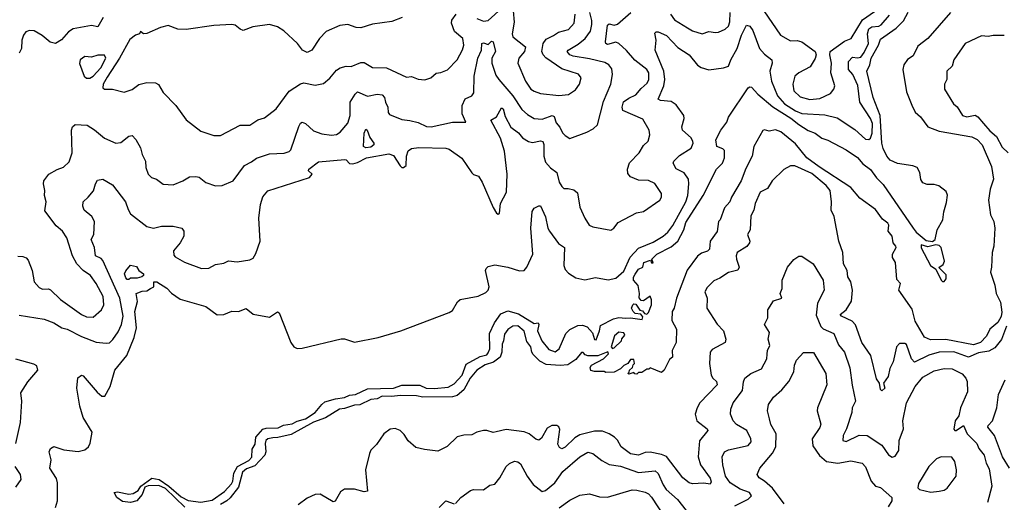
# Model space of a CAD drawing. Extents: x 1468344 to 1613994, y 525695 to 643861.
# Tile 170 of 256: x 1523916 to 1529944, y 569386 to 572341. Entities that reach past the tile are written whole.
import ezdxf

# ---------------------------------------------------------------- set-up
doc = ezdxf.new("R2010")
doc.units = 0

msp = doc.modelspace()

# ---------------------------------------------------------------- linework, layer by layer
at = {"layer": '0CON10XD'}
for points in [[(1526715, 572347.9), (1526755, 572331.1), (1526785, 572336.2), (1526867.7, 572412.3)], [(1523905, 570891.8), (1523935, 570890.9), (1523955, 570882.9), (1523968, 570868), (1523992.1, 570805), (1524005, 570736), (1524035, 570700), (1524055, 570690), (1524092.1, 570692.1), (1524105, 570687.1), (1524165, 570627.8), (1524294.4, 570535), (1524325, 570521.5), (1524365, 570519.1), (1524417.8, 570565), (1524430.8, 570595), (1524426.9, 570645), (1524384.6, 570725), (1524350, 570775), (1524304.7, 570804.7), (1524265.4, 570845.4), (1524238.6, 570895), (1524204, 571005), (1524177.5, 571045), (1524139.2, 571079.2), (1524069.5, 571169.5), (1524079.1, 571225), (1524068.1, 571265), (1524070.9, 571295), (1524062.5, 571335), (1524064.4, 571355), (1524095, 571394.2), (1524146.4, 571423.6), (1524185, 571437.8), (1524219.8, 571470.2), (1524236.9, 571525), (1524233.2, 571665), (1524239.6, 571685), (1524255, 571698.8), (1524330, 571695), (1524375, 571667.1), (1524435, 571614.4), (1524505, 571584.5), (1524535, 571588.2), (1524585, 571628), (1524605, 571632), (1524627.9, 571607.9), (1524655.4, 571555.4), (1524666.7, 571515), (1524686.7, 571475), (1524688.6, 571435), (1524702.9, 571395), (1524724, 571375), (1524754.4, 571364.4), (1524795, 571333.3), (1524855, 571328.8), (1524915.8, 571354.2), (1524955, 571378.8), (1524995, 571381.4), (1525015, 571375.8), (1525055, 571344.2), (1525114.2, 571324.2), (1525155, 571326), (1525223.3, 571355), (1525292, 571448), (1525335, 571469.4), (1525365, 571493.1), (1525445, 571520), (1525535, 571522.7), (1525565.8, 571534.2), (1525575.5, 571544.5), (1525624.2, 571685.8), (1525635, 571707.1), (1525645, 571713.3), (1525665, 571704.5), (1525715, 571660.5), (1525765, 571641.9), (1525825, 571633.1), (1525855, 571638.6), (1525878.9, 571651.1), (1525925, 571706.2), (1525939.2, 571755), (1525939.1, 571835), (1525970.4, 571885), (1525985, 571898.2), (1526045, 571871.8), (1526105, 571884.5), (1526135, 571881.1), (1526149.6, 571865), (1526155.4, 571835), (1526170.6, 571805), (1526172.4, 571772.4), (1526179.3, 571759.3), (1526255, 571728.9), (1526305, 571723.3), (1526355, 571710.8), (1526407.5, 571687.5), (1526434.3, 571684.3), (1526565, 571712.5), (1526646.8, 571713.2), (1526625.9, 571765), (1526624.7, 571815), (1526644.2, 571855.8), (1526684.7, 571875.3), (1526696.6, 571893.4), (1526697.7, 571995), (1526720.5, 572105), (1526742.5, 572155), (1526744.7, 572195.3), (1526755, 572200), (1526785, 572188.2), (1526805, 572208.7), (1526815.6, 572205.6), (1526829.2, 572145), (1526806.5, 572105), (1526805.9, 572075), (1526831.9, 572001.9), (1526848.5, 571975), (1526934.7, 571875), (1526990.3, 571790.3), (1527025, 571759.6), (1527065, 571735.4), (1527115, 571731.9), (1527158.7, 571748.7), (1527175, 571753.1), (1527187.9, 571747.9), (1527199.4, 571709.4), (1527222.4, 571682.4), (1527238.8, 571648.8), (1527255, 571631.4), (1527285, 571614.2), (1527388.2, 571651.8), (1527427.6, 571672.4), (1527453.1, 571696.9), (1527490.4, 571839.6), (1527534.5, 571945), (1527544.3, 572005), (1527540.3, 572040.3), (1527523.5, 572063.5), (1527497.7, 572077.7), (1527405, 572101.1), (1527305, 572117.7), (1527285, 572125.4), (1527266.9, 572145), (1527272.9, 572155), (1527335, 572190.3), (1527378.5, 572225), (1527410.1, 572269.9), (1527419.5, 572310.5), (1527418.4, 572335), (1527405.7, 572385)], [(1523912.1, 570532.1), (1523963.9, 570523.9), (1524065, 570506.2), (1524124.7, 570484.7), (1524175, 570453.9), (1524206.3, 570446.3), (1524295, 570400), (1524385, 570365.6), (1524445, 570359.4), (1524465, 570362.9), (1524487.3, 570382.7), (1524519.9, 570430.1), (1524539.5, 570475), (1524549.1, 570525), (1524530, 570635), (1524425, 570865.5), (1524415, 570877.8), (1524380.4, 570895), (1524374.7, 570945), (1524353.1, 570995), (1524369.2, 571025), (1524374.1, 571105), (1524358.2, 571135), (1524311.4, 571175), (1524302, 571198), (1524304, 571225), (1524336.3, 571253.7), (1524367.3, 571292.7), (1524381.1, 571335), (1524392.2, 571357.8), (1524425, 571364.2), (1524485, 571328.8), (1524564.4, 571225), (1524579.2, 571179.2), (1524595, 571152.5), (1524695, 571074.4), (1524734.5, 571064.5), (1524785, 571075.5), (1524855, 571077.5), (1524908, 571065), (1524921.9, 571045), (1524920, 571015), (1524898.1, 570975), (1524858.6, 570925), (1524859.7, 570899.7), (1524868.3, 570888.3), (1524925, 570856), (1525028.3, 570818.3), (1525075, 570820), (1525115, 570842.2), (1525165, 570850), (1525195, 570864), (1525248.3, 570858.3), (1525325, 570870), (1525345, 570880), (1525361.7, 570908.3), (1525388.5, 570985), (1525379.4, 571125), (1525389.9, 571210.1), (1525404.3, 571255.7), (1525435, 571293.1), (1525690, 571375), (1525706.7, 571395), (1525683.3, 571415), (1525686.7, 571425), (1525745, 571470.6), (1525905.6, 571485.6), (1525915, 571483.3), (1525935, 571461.2), (1525955, 571458), (1525984.3, 571465.7), (1526040, 571495), (1526175, 571520), (1526205, 571509.3), (1526245, 571445.8), (1526255, 571436), (1526265, 571436), (1526281.7, 571448.3), (1526283.2, 571505), (1526295, 571537.9), (1526315, 571551.3), (1526358.9, 571558.9), (1526525, 571554.4), (1526545, 571548.9), (1526623.8, 571493.8), (1526685, 571403.3), (1526695, 571393.3), (1526725, 571383.3), (1526746.4, 571346.4), (1526815, 571190.6), (1526835, 571156.2), (1526845, 571150), (1526853.8, 571156.2), (1526860, 571215), (1526896, 571285), (1526900.4, 571395), (1526883.3, 571535), (1526859.5, 571615), (1526801.4, 571725), (1526835.7, 571745), (1526865, 571801.9), (1526875, 571794.2), (1526888, 571748), (1526922, 571682), (1526968.8, 571648.8), (1526995, 571617.7), (1527031.4, 571595), (1527055, 571588), (1527105, 571598.9), (1527119.2, 571595), (1527125.9, 571575.9), (1527124.1, 571505), (1527135, 571468.1), (1527165, 571434.6), (1527203.6, 571405), (1527218.2, 571345), (1527235, 571318.6), (1527246.9, 571306.9), (1527273.6, 571306.4), (1527308.9, 571298.9), (1527330.4, 571280.4), (1527345, 571193.3), (1527376, 571125), (1527403.4, 571083.4), (1527425, 571073.1), (1527535, 571052), (1527553.3, 571065), (1527580.3, 571099.7), (1527692.1, 571157.9), (1527735, 571166.2), (1527835.7, 571235), (1527844.3, 571255), (1527845, 571277.5), (1527805, 571337.5), (1527766.3, 571356.3), (1527705, 571357.5), (1527655, 571378.6), (1527639.3, 571399.3), (1527636.9, 571425), (1527650, 571465), (1527707.5, 571525), (1527735, 571570.8), (1527763.6, 571596.4), (1527774.3, 571635), (1527769.2, 571665), (1527730.7, 571730.7), (1527609.5, 571785), (1527604.7, 571805), (1527612.1, 571837.9), (1527645, 571860.5), (1527689, 571881), (1527719.8, 571920.2), (1527757.5, 571952.5), (1527768.6, 571975), (1527766.9, 572015), (1527754.6, 572035), (1527682.2, 572092.2), (1527631.8, 572151.8), (1527585, 572195.2), (1527565, 572202.6), (1527515, 572187.9), (1527504.6, 572194.6), (1527503.1, 572205), (1527515, 572308), (1527525, 572315.5), (1527555, 572308.2), (1527575, 572313.5), (1527657.9, 572385)], [(1524427.3, 572355), (1524395, 572297.5), (1524355.7, 572305.7), (1524243.8, 572285), (1524215, 572265.5), (1524172.8, 572217.2), (1524135, 572195.5), (1524102.6, 572202.6), (1524053.4, 572243.4), (1524005, 572272.7), (1523975.5, 572274.5), (1523954.5, 572265.5), (1523938.6, 572245), (1523928.2, 572215), (1523926.2, 572165), (1523912.7, 572135)], [(1526256.7, 572355), (1526195, 572328.9), (1526075, 572313.1), (1526005, 572291.8), (1525975, 572293.8), (1525925, 572312.2), (1525875, 572305.5), (1525791.9, 572268.1), (1525750.9, 572225), (1525705.2, 572154.8), (1525675, 572140.7), (1525646.7, 572155), (1525617.8, 572195), (1525532.4, 572272.4), (1525495, 572297.1), (1525445, 572311.5), (1525343.4, 572296.6), (1525285, 572275.4), (1525265, 572282.1), (1525235, 572307), (1525215, 572310.8), (1525105, 572305.2), (1524935, 572280), (1524885, 572281.9), (1524825.4, 572305.4), (1524777.8, 572292.2), (1524695, 572255.6), (1524673.6, 572253.6), (1524655, 572267.5), (1524650, 572255), (1524625, 572246), (1524591.2, 572218.8), (1524526.5, 572105), (1524450.7, 571989.3), (1524428, 571945), (1524425, 571923.8), (1524435, 571914.5), (1524484.5, 571914.5), (1524555, 571896), (1524605, 571913.8), (1524645, 571943.8), (1524695, 571955.5), (1524747.5, 571955), (1524765, 571943.3), (1524794.5, 571894.5), (1524871.4, 571815), (1524935, 571727.1), (1525025, 571658.6), (1525105, 571631.1)], [(1524927.3, 569355), (1524809.5, 569469.5), (1524768.2, 569488.2), (1524702.7, 569487.3), (1524682, 569478), (1524665, 569433.3), (1524633.3, 569395), (1524595, 569384.7), (1524545, 569390), (1524511.2, 569415), (1524493.9, 569446.1), (1524515, 569449.5), (1524585, 569434.6), (1524611.2, 569438.8), (1524641.2, 569458.8), (1524657.8, 569485), (1524725, 569532.8), (1524769.1, 569525), (1524828.5, 569485), (1524905, 569418.5), (1524947.1, 569397.1), (1525025, 569387.1), (1525095, 569399.3), (1525169, 569451), (1525212, 569498), (1525221.1, 569515), (1525226.3, 569565), (1525249.4, 569605), (1525319, 569641), (1525338.2, 569661.8), (1525338.6, 569711.4), (1525357.5, 569742.5), (1525361.2, 569785), (1525405, 569834.3), (1525425, 569840), (1525498.1, 569841.9), (1525532, 569858), (1525585, 569866.2), (1525615, 569882.3), (1525665, 569896.8), (1525725.1, 569934.9), (1525764.8, 569985.2), (1525785, 570001), (1525850, 570020), (1525905, 570028.1), (1525935, 570041.2), (1525972.9, 570045), (1526045, 570081.2), (1526205, 570084), (1526255, 570102.4), (1526365, 570102.7), (1526405, 570085.2), (1526455, 570081.9), (1526539.3, 570090.7), (1526575, 570110.6), (1526625.8, 570164.2), (1526649.3, 570230.7), (1526735, 570277.5), (1526775, 570289.4), (1526785, 570300.4), (1526794.8, 570325), (1526791.5, 570418.5), (1526823.3, 570485), (1526860.8, 570539.2), (1526905, 570557.3), (1526969.6, 570539.6), (1527065, 570480), (1527090, 570485), (1527094, 570475), (1527086.5, 570435), (1527112.7, 570375), (1527155, 570320.8), (1527195, 570307.1), (1527218.8, 570325), (1527260.3, 570419.7), (1527285, 570443.3), (1527332.3, 570467.7), (1527361.3, 570471.3), (1527389.8, 570459.8), (1527422.9, 570422.9), (1527435, 570382.2), (1527445, 570381.1), (1527466.1, 570435), (1527471.7, 570468.3), (1527550.6, 570509.4), (1527585, 570517.8), (1527625, 570512.4), (1527655.8, 570515.8), (1527726.7, 570505), (1527731.7, 570521.7), (1527718.3, 570538.3), (1527685, 570542.5), (1527672.5, 570555), (1527662.5, 570575), (1527670, 570595), (1527675, 570600), (1527688.3, 570598.3), (1527711.7, 570561.7), (1527728.3, 570558.3), (1527741.7, 570541.7), (1527755, 570537.5), (1527765, 570547.5), (1527783.3, 570595), (1527783.3, 570625), (1527775, 570647.5), (1527735, 570620), (1527721.7, 570621.7), (1527708.3, 570638.3), (1527711.2, 570665), (1527702.5, 570712.5), (1527674.4, 570745), (1527674.8, 570765), (1527685, 570782.9), (1527705, 570812.5), (1527730, 570825), (1527737.5, 570855), (1527777.5, 570867.5), (1527785, 570852.5), (1527795, 570852.5), (1527786.7, 570875), (1527817.1, 570905), (1527905, 570949.5), (1527944.6, 570985), (1527981.4, 571055), (1527995, 571098.1), (1528100.9, 571265), (1528181.9, 571425), (1528217.8, 571462.2), (1528230.8, 571495), (1528230.7, 571540.7), (1528220.7, 571550.7), (1528185, 571564.2), (1528177.5, 571605), (1528207.5, 571665), (1528245, 571712.5), (1528255.8, 571744.2), (1528375, 571922.9), (1528385, 571928.9), (1528396.7, 571926.7), (1528435.6, 571885), (1528527.2, 571807.2), (1528636.9, 571736.9), (1528685, 571698.2), (1528743, 571663), (1528785, 571646), (1528825.8, 571615.8), (1528863, 571603), (1528975, 571544.3), (1529045, 571497.5), (1529078.3, 571458.3), (1529125, 571423.1), (1529162.2, 571372.2), (1529201.7, 571331.7), (1529385, 571063.8), (1529405, 571039.6), (1529465, 570989.2), (1529505, 570983.3), (1529521.2, 570995), (1529533.1, 571055), (1529567.9, 571115), (1529574.1, 571165), (1529589.6, 571220.4), (1529596, 571266), (1529588.5, 571288.5), (1529543.9, 571323.9), (1529515, 571332.5), (1529470.7, 571330.7), (1529445, 571342.5), (1529432.7, 571362.7), (1529425.8, 571405.8), (1529410.8, 571435), (1529384, 571445), (1529289.4, 571459.4), (1529245, 571481.6), (1529224.6, 571504.6), (1529201.8, 571551.8), (1529193.3, 571585), (1529184.3, 571754.3), (1529141.3, 571865), (1529103, 572025), (1529120.3, 572065), (1529128.7, 572105), (1529174.6, 572185), (1529185, 572220.5), (1529282.1, 572287.9), (1529325.8, 572334.2), (1529355, 572387.2)], [(1525105, 571631.1), (1525145, 571632.2), (1525265, 571695.7), (1525325, 571695.7), (1525375, 571727.1), (1525415, 571740), (1525485.9, 571794.1), (1525565, 571902.2), (1525635, 571947.1), (1525655, 571953.1), (1525725, 571940.8), (1525775, 571950), (1525815, 571982), (1525855, 572031.2), (1525877.5, 572045), (1525915, 572055.8), (1525945, 572054.3), (1526005, 572078.1), (1526025, 572078.9), (1526075, 572048.1), (1526162.5, 572045), (1526285, 571989.2), (1526315, 571992.5), (1526355, 571975.8), (1526397.3, 571972.7), (1526432.5, 571985), (1526465, 572014), (1526495, 572017.5), (1526535, 572034), (1526594.6, 572095.4), (1526627, 572157), (1526634.5, 572185), (1526629.5, 572225), (1526578.1, 572268.1), (1526560.4, 572319.6), (1526562.5, 572337.5), (1526589.2, 572375)], [(1526937.9, 572395), (1526943, 572325), (1526930.9, 572255), (1526934.6, 572235), (1527013.5, 572175), (1527006.7, 572145), (1526971.8, 572105), (1526965.5, 572075), (1527012.3, 571965), (1527046.2, 571916.2), (1527065, 571902.3), (1527105, 571889.6), (1527216.3, 571876.3), (1527275, 571882.5), (1527319.1, 571910.9), (1527342.9, 571945), (1527353.5, 571985), (1527337.3, 572007.3), (1527235, 572039.7), (1527137.7, 572107.7), (1527121.5, 572125), (1527113.3, 572145), (1527120.4, 572195), (1527138.6, 572221.4), (1527185, 572243.2), (1527215, 572265.3), (1527275, 572280), (1527310, 572320), (1527315.8, 572375)], [(1527901.2, 572375), (1527925, 572340.6), (1528005, 572291.8), (1528035, 572271.8), (1528095, 572254.6), (1528135, 572267.8), (1528175, 572261.5), (1528195, 572264.5), (1528235, 572282.7), (1528255, 572301.9), (1528263.1, 572326.9), (1528265.2, 572384.8)], [(1529614.4, 572385), (1529475.7, 572225), (1529415, 572178.8), (1529385, 572120), (1529352.1, 572097.9), (1529328.1, 572065), (1529322.5, 572035), (1529345, 571900), (1529378.2, 571818.2), (1529398.1, 571775), (1529430.8, 571745), (1529476, 571685), (1529545, 571658.9), (1529745, 571623.9), (1529777.6, 571607.6), (1529808.9, 571575), (1529865, 571442.5), (1529877.5, 571365), (1529857, 571303), (1529846.2, 571235), (1529860, 571145), (1529878.8, 571105), (1529886, 571065), (1529879.2, 570955), (1529869.2, 570915), (1529865.7, 570825), (1529858.6, 570795), (1529886.4, 570715), (1529894.4, 570665), (1529921.1, 570611.1), (1529928.9, 570548.9), (1529925, 570524.2), (1529905, 570485.7), (1529854.6, 570445.4), (1529833.9, 570403.9), (1529797.3, 570365), (1529755, 570350), (1529585, 570382.3), (1529491.5, 570381.5), (1529455, 570397.1), (1529397.9, 570495), (1529378.9, 570568.9), (1529299.2, 570685), (1529307.5, 570725), (1529285, 570750), (1529277.5, 570855), (1529258.8, 570885), (1529260, 570905), (1529281.2, 570945), (1529280, 570955), (1529264.2, 570974.2), (1529256.7, 571015), (1529232, 571045), (1529236.4, 571083.6), (1529230.5, 571095), (1529198.5, 571118.5), (1529155, 571179.2), (1529058.9, 571248.9), (1529005, 571312.6), (1528809.7, 571439.7), (1528734.1, 571494.1), (1528665, 571581.2), (1528575, 571653.1), (1528543, 571667), (1528505, 571658), (1528475, 571666.7), (1528465, 571662.5), (1528410, 571565), (1528399.4, 571505), (1528360.9, 571429.1), (1528333.1, 571355), (1528273.8, 571255), (1528264, 571225), (1528231.7, 571188.3), (1528204, 571116), (1528193.3, 571105), (1528186.2, 571043.8), (1528142.2, 570985), (1528138.2, 570935), (1528126.7, 570923.3), (1528089.7, 570910.3), (1528065, 570892), (1528003, 570807), (1527938, 570635), (1527923.3, 570575), (1527910, 570555)], [(1528472.5, 572395), (1528574.2, 572245), (1528635, 572211.1), (1528675, 572213.1), (1528704.7, 572204.7), (1528785.8, 572145), (1528791.4, 572125), (1528785, 572103.8), (1528755, 572052.7), (1528686, 572015), (1528662.2, 571995), (1528649.1, 571945), (1528655.6, 571905), (1528695, 571867.9), (1528752.7, 571852.7), (1528815, 571858.6), (1528880.8, 571889.2), (1528900.6, 571915), (1528906.5, 571935), (1528880.9, 572015), (1528886.8, 572075), (1528876.6, 572125), (1528878.8, 572145), (1528965, 572208.9), (1529007.1, 572225), (1529075, 572340.5), (1529148.3, 572391.7)], [(1529016.1, 572006.1), (1528989.1, 572035), (1528990.8, 572085), (1529015, 572111.8), (1529045, 572106.4), (1529065, 572112.2), (1529085, 572139.1), (1529112.9, 572195), (1529105.4, 572255), (1529115, 572285.3), (1529132.2, 572297.8), (1529175, 572301.3), (1529189.9, 572310.1), (1529241.2, 572368.8)], [(1524135, 569354), (1524148, 569395), (1524147.5, 569505), (1524140.9, 569530.9), (1524101.4, 569595), (1524108.8, 569645), (1524095.6, 569695), (1524104.3, 569715), (1524125, 569726.7), (1524186.9, 569706.9), (1524275, 569697.3), (1524315, 569706.9), (1524337.8, 569725), (1524347.2, 569747.2), (1524358.8, 569815), (1524304.7, 569904.7), (1524285.3, 569975), (1524265.3, 570085), (1524271.3, 570148.7), (1524295, 570163.8), (1524305, 570160), (1524389.5, 570059.5), (1524419.2, 570035), (1524436.4, 570035), (1524470.2, 570095), (1524499.3, 570195), (1524571.2, 570285), (1524617.5, 570395), (1524630.2, 570455), (1524620.8, 570555), (1524637.5, 570615), (1524630, 570665), (1524665, 570677.5), (1524695, 570680), (1524716.1, 570693.9), (1524737.5, 570705), (1524738, 570735), (1524755, 570736.1), (1524815.9, 570695.9), (1524845, 570666.7), (1524898.6, 570628.6), (1525055, 570585.5), (1525125, 570534.5), (1525165, 570535.6), (1525215, 570555.7), (1525255.5, 570554.5), (1525302.3, 570572.3), (1525345, 570537.5), (1525445, 570519.2), (1525495, 570552), (1525505, 570546.2), (1525576.4, 570365), (1525595, 570337.9), (1525615, 570326.6), (1525645, 570329.2), (1525885, 570386.7), (1525905, 570387.2), (1525965, 570366.5), (1526110.5, 570395), (1526250, 570435), (1526545, 570547.3), (1526565, 570560.4), (1526595.9, 570614.1), (1526611.9, 570628.1), (1526722, 570648), (1526769.2, 570670.8), (1526783.9, 570685), (1526790, 570705), (1526768.3, 570805), (1526771.7, 570818.3), (1526785, 570829.7), (1526825, 570840.3), (1526905.4, 570825.4), (1526975, 570803.1), (1527005, 570805.8), (1527020, 570825), (1527057.3, 570905), (1527045.3, 571065), (1527053.8, 571166.2), (1527065, 571185.8), (1527095, 571202), (1527105, 571201.2), (1527134.4, 571134.4), (1527149.1, 571065), (1527159.6, 571045), (1527215, 570970), (1527252, 570945), (1527247.1, 570835), (1527255, 570810.8), (1527275, 570788.9), (1527320.6, 570760.6), (1527375, 570747.7), (1527441.4, 570761.4), (1527518, 570748), (1527565, 570757.3), (1527615, 570801.4), (1527653.6, 570886.4), (1527705, 570942.8), (1527795, 570979), (1527856.4, 571015), (1527885, 571039.6), (1527915, 571080.8), (1527993.4, 571225), (1528006.5, 571265), (1528013.5, 571335), (1528010.3, 571365), (1527985, 571402.3), (1527935, 571428.5), (1527917.1, 571462.9), (1527920, 571475), (1527955, 571508.6), (1528026, 571555), (1528039.2, 571585), (1528037.5, 571595), (1528026.7, 571616.7), (1527973.5, 571665), (1527970, 571685), (1527983.3, 571735), (1527981.5, 571755), (1527935, 571818.9), (1527905, 571840.5), (1527840, 571845), (1527824.4, 571855), (1527859.6, 571935), (1527866, 571975), (1527858.6, 572025), (1527805.6, 572155), (1527813.1, 572215), (1527805, 572257.5), (1527813.1, 572266.9), (1527824.2, 572265.8), (1527875, 572244.5), (1527945, 572170.5), (1528014.4, 572125), (1528065, 572062.9), (1528087.4, 572047.4), (1528135, 572032.9), (1528224.2, 572045.8), (1528255, 572056.7), (1528269.4, 572095), (1528308.3, 572165), (1528335.2, 572245), (1528365, 572308.1), (1528385, 572301.2), (1528403.5, 572275), (1528445, 572164.4), (1528475, 572130.4), (1528519.7, 572095), (1528522.8, 572075), (1528509.2, 572025), (1528519.4, 571965), (1528555.2, 571875), (1528598.4, 571825), (1528665, 571782.5), (1528705, 571765.9), (1528845, 571757.5), (1528919.8, 571739.8), (1529029.3, 571669.3), (1529095, 571610), (1529115, 571608), (1529125.7, 571614.3), (1529134.5, 571645.5), (1529137.3, 571705), (1529124.3, 571735), (1529059.1, 571835), (1529047.6, 571937.6), (1529016.1, 572006.1)], [(1529944, 572244), (1529875.7, 572244.3), (1529845, 572238.6), (1529805, 572242.5), (1529703.3, 572195), (1529634, 572095), (1529624.1, 572055.9), (1529592.5, 572025), (1529591.4, 571975), (1529577.1, 571945), (1529576.9, 571915), (1529631.9, 571825), (1529656.2, 571806.2), (1529687.1, 571755), (1529715, 571746.5), (1529765, 571755.6), (1529781.9, 571745), (1529815.9, 571705.9), (1529855, 571659.3), (1529896.5, 571625), (1529930.8, 571560.8), (1529966.7, 571525)], [(1524345, 571981.8), (1524365.6, 571994.4), (1524413.8, 572046.2), (1524443.6, 572105), (1524435, 572124.2), (1524395, 572124.5), (1524355, 572111.4), (1524315, 572115.8), (1524286, 572095), (1524281.7, 572071.7), (1524311.2, 571995), (1524325, 571982.5), (1524345, 571981.8)], [(1526035, 571555.5), (1526021.5, 571565), (1526025.9, 571645.9), (1526035, 571669.4), (1526043.8, 571665), (1526059.8, 571619.8), (1526083.6, 571585), (1526083.5, 571575), (1526065, 571561.2), (1526035, 571555.5)], [(1529957.1, 570465), (1529927.4, 570382.6), (1529885, 570331.8), (1529849.2, 570310.8), (1529785, 570300), (1529725, 570274), (1529635, 570306.7), (1529545, 570305.6), (1529482.6, 570287.4), (1529395, 570244.6), (1529374.8, 570264.8), (1529345, 570351.4), (1529335, 570358.1), (1529302.6, 570357.4), (1529283.1, 570336.9), (1529262.5, 570245), (1529242.3, 570205), (1529232.2, 570155), (1529203.3, 570115), (1529212.9, 570085), (1529195, 570068), (1529185, 570076.7), (1529180, 570115), (1529162, 570142), (1529126.4, 570285), (1529071.1, 570365), (1529032.4, 570472.4), (1529013.1, 570495), (1528948, 570525), (1528940, 570535), (1528975.8, 570564.2), (1529007.9, 570617.9), (1529014.6, 570685), (1529004.5, 570735), (1528985, 570766.7), (1528981.6, 570805), (1528960, 570845), (1528954.5, 570915), (1528930.9, 570985), (1528901.4, 571135), (1528884.4, 571174.4), (1528886, 571225), (1528877.5, 571295), (1528854.2, 571325), (1528765, 571399.1), (1528662.5, 571445), (1528635, 571446), (1528595, 571423.8), (1528523.1, 571355), (1528493.5, 571306.5), (1528449.5, 571285), (1528418.8, 571215), (1528410, 571175), (1528391.2, 571138.8), (1528388.1, 571055), (1528370.8, 571025), (1528386.5, 570985), (1528383.9, 570975), (1528368, 570952), (1528307.5, 570915), (1528302, 570895), (1528305.3, 570875.3), (1528320, 570825), (1528312.1, 570807.9), (1528255, 570791.8), (1528202.5, 570757.5), (1528165, 570742.7), (1528125, 570701.9), (1528110.5, 570675), (1528124.6, 570635), (1528123.3, 570575), (1528186.4, 570476.4), (1528225, 570436.2), (1528240, 570385), (1528235.7, 570364.3), (1528155, 570322), (1528142.9, 570305), (1528140, 570235), (1528148.5, 570165), (1528159.5, 570145), (1528181.1, 570125), (1528186.4, 570105), (1528080.5, 569995), (1528062.9, 569965), (1528051.2, 569925), (1528061.1, 569885), (1528125, 569835.7), (1528128.6, 569825), (1528077, 569763), (1528070.6, 569665), (1528083.2, 569615), (1528142.7, 569532.7), (1528149.3, 569510.7), (1528144.1, 569495.9), (1528105, 569502.9), (1528035, 569498.9), (1528015, 569505.4), (1527976.7, 569535), (1527875, 569665.3), (1527845, 569677.7), (1527775, 569692.2), (1527745, 569690), (1527705, 569673.6), (1527655, 569681.6), (1527597.3, 569725), (1527575.7, 569765.7), (1527557.5, 569785), (1527525.6, 569805.6), (1527485, 569820.3), (1527435, 569821.1), (1527345, 569798.2), (1527315, 569780.9), (1527255, 569723.6), (1527235, 569712.5), (1527220.7, 569720.7), (1527211.5, 569741.5), (1527222.3, 569832.3), (1527217.4, 569847.4), (1527205, 569855.5), (1527173.3, 569855), (1527145, 569838.9), (1527111.5, 569778.5), (1527095, 569767.1), (1527075, 569772.9), (1527035, 569805.5), (1527005, 569817.9), (1526895, 569832), (1526832.3, 569817.7), (1526814.1, 569814.1), (1526775, 569826.2), (1526755, 569825.5), (1526715, 569814.4), (1526685, 569798.1), (1526635, 569796.5), (1526595, 569787.1), (1526532.4, 569727.6), (1526475, 569699.2), (1526395, 569708.6), (1526342.1, 569722.1), (1526295, 569761.2), (1526270.5, 569800.5), (1526245, 569826.2), (1526215, 569838), (1526185, 569834.2), (1526145, 569805.8), (1526100.5, 569739.5), (1526066.2, 569705), (1526056.8, 569685), (1526033.8, 569585), (1526045, 569453.8), (1526025, 569449.2), (1525965, 569465.6), (1525905, 569467.1), (1525880.9, 569449.1), (1525847.7, 569392.3), (1525835, 569388.8), (1525755, 569436.2), (1525725, 569434.2), (1525675, 569410.6), (1525620.2, 569369.8)], [(1529565, 570736.7), (1529575, 570738), (1529588.1, 570755), (1529588.8, 570778.8), (1529543.3, 570823.3), (1529568.6, 570841.4), (1529577.3, 570862.7), (1529557.1, 570945), (1529545, 570957.5), (1529525, 570962), (1529475, 570949.2), (1529435, 570962.5), (1529435, 570944), (1529492.3, 570835), (1529524, 570814), (1529556.7, 570745), (1529565, 570736.7)], [(1528295.2, 569364.8), (1528376.7, 569405), (1528396.9, 569425), (1528384.2, 569445), (1528325.9, 569465.9), (1528265.6, 569505.6), (1528238, 569545), (1528220.9, 569615), (1528216.7, 569665), (1528230.8, 569695), (1528255, 569706.9), (1528375, 569733.1), (1528393.6, 569755), (1528392.1, 569775), (1528367.3, 569825), (1528305, 569862.7), (1528284.5, 569885), (1528267.8, 569925), (1528269.5, 569955), (1528284.7, 569995.3), (1528340.7, 570069.3), (1528346.4, 570123.6), (1528354.6, 570145.4), (1528392, 570175), (1528456.8, 570203.2), (1528490, 570265), (1528492.7, 570292.7), (1528494.4, 570315), (1528508, 570345), (1528499.2, 570385), (1528506.2, 570425), (1528475.6, 570475), (1528496.7, 570515), (1528495.8, 570565), (1528530.4, 570619.6), (1528581.2, 570635), (1528570.8, 570665), (1528583.6, 570695), (1528583.1, 570745), (1528616.2, 570825), (1528655, 570873.3), (1528685, 570893.8), (1528705, 570892), (1528772.9, 570845), (1528834.4, 570745), (1528840.5, 570685), (1528800.5, 570605), (1528792.4, 570532.4), (1528821.4, 570461.4), (1528835, 570448.8), (1528899.4, 570419.4), (1528929.6, 570349.6), (1528965.4, 570305), (1528998.3, 570208.3), (1529012.5, 570102.5), (1529032.9, 570005), (1529011.9, 569965), (1529009.5, 569935), (1528977.7, 569835), (1528957.4, 569795), (1528954.4, 569764.4), (1528975, 569758.9), (1529055, 569796.4), (1529105.3, 569795.3), (1529195, 569735.5), (1529235, 569676.9), (1529257.3, 569662.7), (1529275, 569668.8), (1529297.8, 569702.2), (1529300.8, 569765), (1529326.2, 569835), (1529322.1, 569885), (1529345, 569993.8), (1529398.9, 570095), (1529445, 570152.9), (1529515, 570190.7), (1529575, 570205.9), (1529625, 570203.9), (1529685, 570172.5), (1529708.9, 570145), (1529715.6, 570125), (1529718.7, 570061.3)], [(1524585, 570750), (1524575, 570750), (1524565, 570760), (1524558, 570785), (1524565, 570803.3), (1524595, 570836.7), (1524630.5, 570830.5), (1524645.9, 570805.9), (1524673.8, 570785), (1524673.3, 570775), (1524663.9, 570766.1), (1524635, 570757.5), (1524595, 570757.5), (1524585, 570750)], [(1527910, 570555), (1527908.3, 570498.3), (1527937.8, 570445), (1527936, 570365), (1527911.2, 570315), (1527912.5, 570275), (1527895, 570260), (1527862.5, 570195), (1527845, 570180), (1527775, 570210), (1527768.3, 570201.7), (1527755, 570200), (1527725, 570180), (1527705, 570180), (1527695, 570170), (1527681.7, 570171.7), (1527675, 570180), (1527645, 570170), (1527640, 570175), (1527648.3, 570181.7), (1527650, 570195), (1527668.3, 570211.7), (1527671.7, 570228.3), (1527680, 570235), (1527675, 570260), (1527655, 570260), (1527640, 570235), (1527615, 570222.5), (1527595, 570202.5), (1527555, 570182.5), (1527505, 570180), (1527495, 570187.5), (1527435, 570187.5), (1527413, 570193), (1527408.3, 570211.7), (1527417.5, 570225), (1527490, 570265), (1527520, 570295), (1527516.2, 570306.2), (1527455, 570282), (1527395, 570282), (1527378.1, 570288.1), (1527365, 570302.5), (1527355, 570302.5), (1527320.3, 570259.7), (1527271.9, 570228.1), (1527225, 570223.5), (1527139.5, 570229.5), (1527099.7, 570249.7), (1527059.8, 570289.8), (1527050.4, 570305), (1527045, 570338), (1527020, 570370), (1527005, 570434.4), (1526965, 570465.9), (1526935, 570463.5), (1526905, 570443.6), (1526884.7, 570415), (1526877.9, 570375), (1526869.2, 570355), (1526867.5, 570305), (1526857.1, 570275), (1526816.5, 570243.5), (1526765, 570227.7), (1526715, 570194.1), (1526673.6, 570146.4), (1526635.5, 570074.5), (1526595, 570039.4), (1526565, 570031.9), (1526385, 570029), (1526345, 570036.7), (1526245, 570040), (1526195, 570033.7), (1526135, 570036), (1526105, 570019.8), (1526064.8, 570015.2), (1525998.4, 569981.6), (1525965, 569980.3), (1525905, 569959.2), (1525874.8, 569955.2), (1525787.5, 569902.5), (1525715, 569876.1), (1525578.5, 569801.5), (1525497.4, 569782.6), (1525465, 569781.1), (1525435, 569775.2), (1525423.7, 569765), (1525418.9, 569745), (1525423.6, 569695), (1525416.5, 569673.5), (1525355, 569609.2), (1525305, 569590.8), (1525279.6, 569570.4), (1525255, 569478.9), (1525205, 569413.3), (1525185, 569394.7), (1525145, 569372.9)], [(1527545, 570327.5), (1527555, 570332.5), (1527600, 570375), (1527603, 570387), (1527621.7, 570408.3), (1527615, 570422.5), (1527585, 570426.9), (1527558, 570405), (1527537.5, 570337.5), (1527545, 570327.5)], [(1528596.1, 569376.1), (1528525, 569471.8), (1528476.1, 569516.1), (1528442.9, 569535), (1528430.6, 569555), (1528446.7, 569595), (1528524.2, 569685.8), (1528544.7, 569725), (1528547.7, 569805), (1528515, 569861.2), (1528506.5, 569896.5), (1528493.3, 569945), (1528501.1, 569985), (1528531.1, 570028.9), (1528582.9, 570075), (1528624.6, 570125.4), (1528654.5, 570185), (1528658.9, 570225), (1528670.8, 570255), (1528715, 570302), (1528775, 570303.8), (1528851.1, 570175), (1528857.5, 570105), (1528800, 569965), (1528798.9, 569945), (1528820.5, 569865), (1528815.4, 569844.6), (1528767.3, 569775), (1528772.5, 569732.5), (1528813.1, 569673.1), (1528855.2, 569635.2), (1528925, 569625.3), (1529005, 569638.9), (1529074.6, 569624.6), (1529093.4, 569603.4), (1529129.6, 569515), (1529155, 569485.4), (1529185.4, 569475.4), (1529255.9, 569415.9), (1529256.2, 569395), (1529231.9, 569358.1)], [(1523891.9, 569745), (1523921.9, 569875), (1523930, 570005), (1523922.1, 570055), (1523966.6, 570123.4), (1524026.2, 570195), (1524020.5, 570220.5), (1524001.9, 570231.9), (1523891.9, 570261.9)], [(1529976.2, 569595), (1529933.2, 569663.2), (1529883.4, 569795), (1529842.2, 569845), (1529845, 569855.6), (1529872.5, 569885), (1529897.5, 569965), (1529907.5, 570045), (1529949.2, 570135)], [(1529718.7, 570061.3), (1529676.7, 569963.3), (1529666, 569915), (1529642.2, 569885), (1529633.9, 569833.9), (1529640, 569825), (1529650, 569825), (1529695, 569856.2), (1529716.2, 569805), (1529776.7, 569745), (1529788.9, 569715), (1529820, 569675), (1529833.5, 569625), (1529850.3, 569590.3), (1529867.6, 569485), (1529840.5, 569385)], [(1526585, 569378.9), (1526616.7, 569415), (1526675, 569458.6), (1526695, 569464.2), (1526755, 569462.9), (1526795, 569491.4), (1526825, 569497.5), (1526855.8, 569535), (1526894.5, 569605.5), (1526915, 569624.2), (1526945, 569638.6), (1526965, 569634.3), (1526981.8, 569621.8), (1527022.2, 569545), (1527058.8, 569495), (1527115, 569452.2), (1527135, 569457.9), (1527192.9, 569505), (1527242.1, 569575), (1527345, 569664.6), (1527395, 569692.9), (1527425.3, 569685.3), (1527480.9, 569640.9), (1527525, 569616.2), (1527595, 569607.5), (1527705, 569567.2), (1527807.4, 569577.4), (1527825, 569562.5), (1527855, 569492.2), (1527873.6, 569463.6), (1527942.9, 569402.9), (1527995.5, 569335)], [(1529495, 569448.6), (1529545, 569454.4), (1529575, 569460.5), (1529595, 569473.3), (1529648.6, 569545), (1529650.4, 569585), (1529640.5, 569635), (1529622.2, 569662.2), (1529556.7, 569663.3), (1529528.1, 569651.9), (1529482, 569605), (1529418.3, 569501.7), (1529413.8, 569475), (1529425, 569463.8), (1529495, 569448.6)], [(1523892.2, 569477.8), (1523924.3, 569525), (1523920.8, 569555), (1523888.9, 569605)], [(1527218.9, 569351.1), (1527285, 569398.9), (1527345, 569428.9), (1527405, 569438.5), (1527465, 569418.9), (1527515, 569416.5), (1527665, 569462.5), (1527695, 569460.9), (1527745, 569447.3), (1527765, 569437.5), (1527785, 569416.5), (1527857.1, 569305)], [(1526485, 569352.9), (1526525, 569394.3), (1526575, 569375.6)]]:
    msp.add_lwpolyline(points, dxfattribs=at)

doc.saveas('drawing.dxf')
